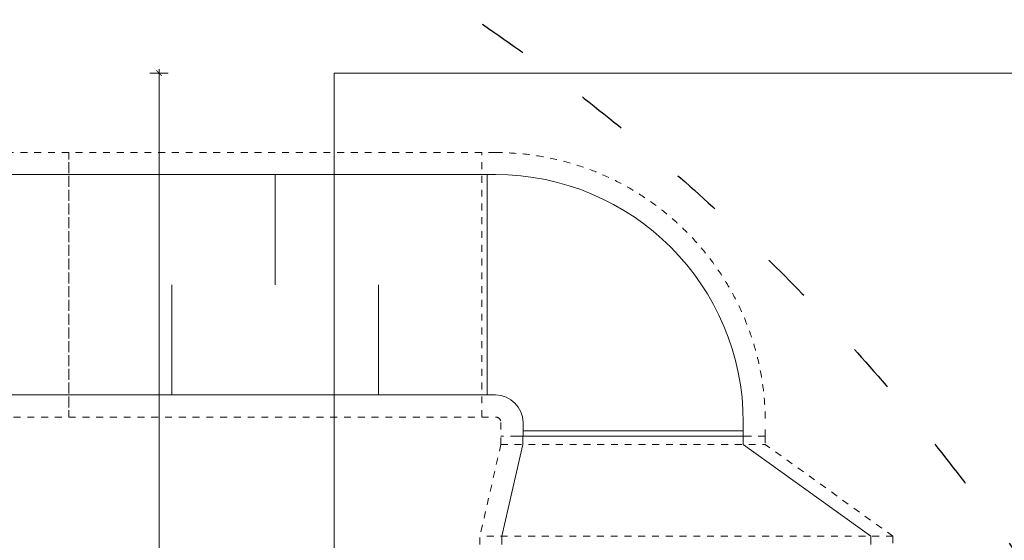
# Model space of a CAD drawing. Header units: millimetres. Extents: x -3034 to 546681, y -100001 to 133386.
# Tile 116 of 124: x 77490 to 81066, y -2425 to -536. Entities that reach past the tile are written whole.
import ezdxf
from ezdxf.lldxf.tags import DXFTag

# ---------------------------------------------------------------- set-up
doc = ezdxf.new("R2010")
doc.units = ezdxf.units.MM
doc.linetypes.add('ACAD_ISO03W100', pattern=[150, 60, -90])
doc.linetypes.add('Dashed2cust', pattern=[50, 25, -25])
doc.layers.get('Defpoints').update_dxf_attribs({"color": 252})
for name, color, linetype in [('___INST__AR_podstawy', 3, 'Continuous'), ('ELEK CIENKIE', 80, 'Continuous'), ('ELEK ODGROMÓWKA', 214, 'Continuous'), ('FLUID-W8-INS', 7, 'Continuous'), ('Strop', 252, 'Continuous')]:
    doc.layers.add(name, color=color, linetype=linetype)
doc.layers.add('A-widok', color=7, linetype='Continuous', lineweight=15)
doc.layers.add('I_WYMIARY', color=6, linetype='Continuous', lineweight=18)
doc.styles.add('DETALE1_100', font='arial.ttf', dxfattribs={"width": 0.6, "height": 200})
tags = doc.linetypes.add('DASH', pattern=[15, 10, -5]).pattern_tags.tags
tags[6:7] = [DXFTag(74, 4), DXFTag(75, 0), DXFTag(340, '0'), DXFTag(46, 0.0), DXFTag(50, 0.0), DXFTag(44, 0.0), DXFTag(45, 0.0)]
tags[4:5] = [DXFTag(74, 4), DXFTag(75, 0), DXFTag(340, '0'), DXFTag(46, 0.0), DXFTag(50, 0.0), DXFTag(44, 0.0), DXFTag(45, 0.0)]
doc.dimstyles.new('Detale 1_100', dxfattribs={"dimscale": 0.12, "dimtxt": 250, "dimasz": 20, "dimexe": 50, "dimexo": 0, "dimgap": 30, "dimtad": 1, "dimdec": 1, "dimlfac": 0.1, "dimzin": 9, "dimdsep": 46, "dimtxsty": 'DETALE1_100', "dimblk1": 'DIM_KRESKA_', "dimblk2": 'DIM_KRESKA_', "dimsah": 1, "dimcen": 0, "dimse1": 1, "dimse2": 1, "dimclrd": 256, "dimclre": 256, "dimclrt": 256, "dimadec": 0, "dimazin": 0, "dimtfac": 0.01, "dimtdec": 1, "dimtix": 1, "dimtofl": 0, "dimtmove": 0, "dimatfit": 3, "dimfxl": 1, "dimtolj": 1, "dimtzin": 12, "dimlwd": -1, "dimarcsym": 0})

# ---------------------------------------------------------------- blocks, each defined once
blk = doc.blocks.new('A$C67C5DD4D')
at = {"layer": 'Strop', "flags": 128}
for points in [[(14228.5, 0), (57958.5, 0), (57958.5, 1406.8), (57958.5, 1410), (73208.5, 1410), (79708.5, 1410), (79708.5, 6106), (86978.5, 6106), (86978.5, 7196), (86978.5, 9216), (86978.5, 9799.9, 0.032078), (72413, 18233.9, 0.000523), (72183.3, 18342.2, 0.001989), (71307.4, 18749.6, 0.031398), (57338.7, 24062.9, 0.034913), (39523.2, 28246.2), (39523.2, 28246.2), (39523.1, 28246.2, 0.026147), (28486.3, 29455.9), (24212.3, 29657.9, 0.006019), (21520, 29703.9, 0.048415)], [(14228.5, 0), (57958.5, 0), (57958.5, 1406.8), (57958.5, 1410), (73208.5, 1410), (79708.5, 1410), (79708.5, 6106), (86978.5, 6106), (86978.5, 7196), (86978.5, 9216), (86978.5, 9799.9, 0.032078), (72413, 18233.9, 0.000523), (72183.3, 18342.2, 0.001989), (71307.4, 18749.6, 0.031398), (57338.7, 24062.9, 0.034913), (39523.2, 28246.2), (39523.2, 28246.2), (39523.1, 28246.2, 0.026147), (28486.3, 29455.9), (24212.3, 29657.9, 0.006019), (21520, 29703.9, 0.048415)], [(14228.5, 400), (57558.5, 400), (57558.5, 1406.8), (57558.5, 1810), (73208.5, 1810), (79308.5, 1810), (79308.5, 6506), (86578.5, 6506), (86578.5, 7196), (86578.5, 9216), (86578.5, 9585.9, 0.031662), (72238.7, 17873.9, 0.000515), (72013.1, 17980.2, 0.001987), (71141.1, 18385.8, 0.031396), (57220.2, 23680.9, 0.035679), (39064, 27914.9), (39064, 27915, 0.025197), (28465.5, 29056.5), (24197.1, 29258.2, 0.00601), (21518, 29303.9, 0.047672)]]:
    blk.add_lwpolyline(points, format="xyb", dxfattribs=at)
blk = doc.blocks.new('iglice')
at = {"layer": 'ELEK CIENKIE', "color": 232, "linetype": 'ACAD_ISO03W100', "ltscale": 3}
blk.add_circle((-36414.8, 17462.6), 7540, dxfattribs=at)
blk = doc.blocks.new('wentDACH')
at = {"color": 8, "linetype": 'ByBlock', "lineweight": 9, "extrusion": (1.22465e-16, -2.46519e-32, -1)}
for p, q in [((-109366.5, 42303, 4925), (-108366.5, 42303, 4925)), ((-108366.5, 41503, 4925), (-109366.5, 41503, 4925))]:
    blk.add_line(p, q, dxfattribs=at)
at = {"color": 8, "linetype": 'ByBlock', "lineweight": 9, "extrusion": (1.22465e-16, -4.93038e-32, -1)}
for p, q in [((-108366.5, 42303, 4925), (-106866.5, 42303, 4925)), ((-106866.5, 41503, 4925), (-108366.5, 41503, 4925))]:
    blk.add_line(p, q, dxfattribs=at)
at = {"color": 8, "linetype": 'Continuous', "lineweight": 9, "extrusion": (1.22465e-16, -4.93038e-32, -1)}
for p, q in [((-107616.5, 41903, 4925), (-107616.5, 42303, 4925)), ((-107991.5, 41903, 4925), (-107991.5, 41503, 4925)), ((-107241.5, 41903, 4925), (-107241.5, 41503, 4925))]:
    blk.add_line(p, q, dxfattribs=at)
at = {"color": 8, "linetype": 'ByBlock', "lineweight": 9}
for p, q in [((-106816.5, 42303, 4924.5), (-106866.5, 42303, 4924.5)), ((-106866.5, 41503, 4924.5), (-106816.5, 41503, 4924.5)), ((-106716.5, 41403, 4924.5), (-106716.5, 41353, 4924.5)), ((-105916.5, 41353, 4924.5), (-105916.5, 41403, 4924.5)), ((-106716.9, 41353.5, 5006.5), (-106716.9, 41323.5, 5006.5)), ((-105916.9, 41323.5, 5006.5), (-105916.9, 41353.5, 5006.5)), ((-106716.9, 41323.5, 5006.5), (-106792.9, 40990.5, 5006.5)), ((-105452.9, 40990.5, 5006.5), (-105916.9, 41323.5, 5006.5)), ((-106792.9, 40990.5, 5006.5), (-106792.9, 40960.5, 5006.5)), ((-105452.9, 40960.5, 5006.5), (-105452.9, 40990.5, 5006.5))]:
    blk.add_line(p, q, dxfattribs=at)
at = {"color": 8, "linetype": 'Continuous', "lineweight": 9}
for p, q in [((-106846.5, 42303, 4924.5), (-106846.5, 41503, 4924.5)), ((-105886.5, 41353, 4924.5), (-106746.5, 41353, 4924.5)), ((-105916.5, 41373, 4924.5), (-106716.5, 41373, 4924.5))]:
    blk.add_line(p, q, dxfattribs=at)
at = {"color": 8, "linetype": 'ByBlock', "lineweight": 9, "extrusion": (0, 1.22465e-16, -1)}
for major_axis in [(0, 900), (0, 900), (0, 100), (0, 100)]:
    blk.add_ellipse((-106816.5, 41403, 4924.5), major_axis=major_axis, ratio=1, start_param=0, end_param=1.570796, dxfattribs=at)
at = {"layer": 'FLUID-W8-INS', "color": 8, "linetype": 'Dashed2cust', "lineweight": 9, "extrusion": (1.22465e-16, -2.46519e-32, -1)}
for p, q in [((-108366.5, 42383, 4925), (-109366.5, 42383, 4925)), ((-108366.5, 41423, 4925), (-108366.5, 42383, 4925)), ((-109366.5, 41423, 4925), (-108366.5, 41423, 4925))]:
    blk.add_line(p, q, dxfattribs=at)
at = {"layer": 'FLUID-W8-INS', "color": 8, "linetype": 'Dashed2cust', "lineweight": 9, "extrusion": (1.22465e-16, -4.93038e-32, -1)}
for p, q in [((-106866.5, 42383, 4925), (-108366.5, 42383, 4925)), ((-108366.5, 42383, 4925), (-108366.5, 41423, 4925)), ((-106866.5, 41423, 4925), (-106866.5, 42383, 4925)), ((-108366.5, 41423, 4925), (-106866.5, 41423, 4925))]:
    blk.add_line(p, q, dxfattribs=at)
at = {"layer": 'FLUID-W8-INS', "color": 8, "linetype": 'Dashed2cust', "lineweight": 9}
for p, q in [((-106816.5, 42383, 4924.5), (-106866.5, 42383, 4924.5)), ((-106866.5, 41423, 4924.5), (-106816.5, 41423, 4924.5)), ((-106796.5, 41403, 4924.5), (-106796.5, 41353, 4924.5)), ((-105836.5, 41353, 4924.5), (-105836.5, 41403, 4924.5)), ((-105836.9, 41353.5, 5006.5), (-106796.9, 41353.5, 5006.5)), ((-106796.9, 41323.5, 5006.5), (-106796.9, 41353.5, 5006.5)), ((-105836.9, 41353.5, 5006.5), (-105836.9, 41323.5, 5006.5)), ((-106796.9, 41323.5, 5006.5), (-106872.9, 40990.5, 5006.5)), ((-106796.9, 41323.5, 5006.5), (-105836.9, 41323.5, 5006.5)), ((-105372.9, 40990.5, 5006.5), (-105836.9, 41323.5, 5006.5)), ((-106872.9, 40960.5, 5006.5), (-106872.9, 40990.5, 5006.5)), ((-105372.9, 40990.5, 5006.5), (-106872.9, 40990.5, 5006.5)), ((-105372.9, 40990.5, 5006.5), (-105372.9, 40960.5, 5006.5))]:
    blk.add_line(p, q, dxfattribs=at)
at = {"layer": 'FLUID-W8-INS', "color": 8, "linetype": 'Dashed2cust', "lineweight": 9, "extrusion": (-8.87412e-48, 1.22465e-16, -1)}
blk.add_ellipse((-106816.5, 41403, 4924.5), major_axis=(0, 980), ratio=1, start_param=0, end_param=1.570796, dxfattribs=at)
at = {"layer": 'FLUID-W8-INS', "color": 8, "linetype": 'Dashed2cust', "lineweight": 9, "extrusion": (-8.75812e-48, 1.22465e-16, -1)}
blk.add_ellipse((-106816.5, 41403, 4924.5), major_axis=(0, 20), ratio=1, start_param=0, end_param=1.570796, dxfattribs=at)
blk = doc.blocks.new('DIM_KRESKA_')
for p, q in [((-6, 0), (6, 0)), ((0, 14), (0, -14))]:
    blk.add_line(p, q)
at = {"const_width": 1.2}
blk.add_lwpolyline([(-4.2, -4.2), (4.2, 4.2)], dxfattribs=at)
blk = doc.blocks.new('*D519')
at = {"layer": 'Defpoints', "color": 0}
for p in [(77996.3, -729.5), (78632.1, -729.5), (78632.1, -5529.5)]:
    blk.add_point(p, dxfattribs=at)
at = {"layer": 'I_WYMIARY'}
blk.add_line((77996.3, -5527.1), (77996.3, -731.9), dxfattribs=at)
at = {"layer": 'I_WYMIARY', "xscale": 2.4, "yscale": 2.4, "zscale": 2.4}
for p, rotation in [((77996.3, -729.5), 90), ((77996.3, -5529.5), 270)]:
    blk.add_blockref('DIM_KRESKA_', p, dxfattribs=dict(at, rotation=rotation))
at = {"layer": 'I_WYMIARY', "insert": (77890.5, -3129.5), "char_height": 200, "attachment_point": 5, "rotation": 90, "style": 'DETALE1_100'}
blk.add_mtext('\\A1;480', dxfattribs=at)

msp = doc.modelspace()

# ---------------------------------------------------------------- block references
msp.add_blockref('A$C67C5DD4D', (31627.445, -25653.943))

# ---------------------------------------------------------------- next in the draw order: linework, layer by layer
at = {"layer": 'A-widok', "color": 252, "linetype": 'DASH', "ltscale": 15, "true_color": 0x939393}
msp.add_lwpolyline([(78632.055, -5529.476), (81632.055, -5529.476), (81632.055, -729.476), (78632.055, -729.476)], close=True, dxfattribs=at)

# ---------------------------------------------------------------- next in the draw order: block references
at = {"layer": '___INST__AR_podstawy', "color": 210, "lineweight": 40}
msp.add_blockref('wentDACH', (186034.592, -43400.942), dxfattribs=at)
at = {"layer": 'ELEK ODGROMÓWKA'}
msp.add_blockref('iglice', (111335.99, -24243.943), dxfattribs=at)

# ---------------------------------------------------------------- next in the draw order: dimensions: what is measured, and where the dimension line sits
at = {"layer": 'I_WYMIARY'}
dim = msp.add_linear_dim(base=(77996.268, -729.476), p1=(78632.055, -5529.476), p2=(78632.055, -729.476), angle=90, dimstyle='Detale 1_100', dxfattribs=at)
dim.commit()
dim.dimension.update_dxf_attribs({"geometry": '*D519', "text_midpoint": (77890.485, -3129.476)})

doc.saveas('drawing.dxf')
